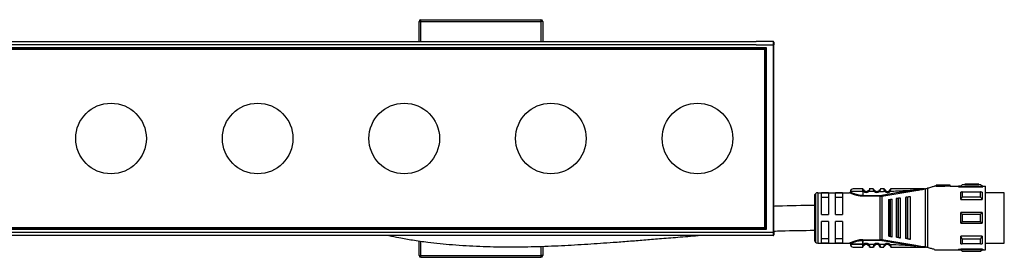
# Model space of a CAD drawing. Header units: millimetres. Extents: x -531 to 2050, y 404 to 998.
# Tile 15 of 23: x 240 to 519, y 930 to 998. Entities that reach past the tile are written whole.
import ezdxf

# ---------------------------------------------------------------- set-up
doc = ezdxf.new("R2010")
doc.units = ezdxf.units.MM

# ---------------------------------------------------------------- blocks, each defined once
blk = doc.blocks.new('Drawing View1')
at = {"color": 7, "linetype": 'Continuous', "lineweight": 25}
for p, q in [((8.55, 60.65), (9.05, 60.65)), ((8.55, 55), (8.55, 60.65)), ((9.05, 60.65), (9.05, 61.15)), ((9.05, 61.15), (43.05, 61.15)), ((9.05, 60.65), (43.05, 60.65)), ((9.05, 55), (9.05, 60.65)), ((43.05, 61.15), (43.05, 60.65)), ((43.55, 60.65), (43.05, 60.65)), ((43.05, 60.65), (43.05, 55)), ((43.55, 60.65), (43.55, 55)), ((-386, 55), (104, 55)), ((104, 54), (-386, 54)), ((104, 53.2), (-141, 53.2)), ((-141, 53), (104, 53)), ((108.8, 55), (104, 55)), ((104, 54), (108.8, 54)), ((106.95, 53.2), (104, 53.2)), ((106.75, 53), (104, 53)), ((106.5, 52.75), (106.75, 53)), ((106.75, 53), (106.95, 53.2)), ((106.75, 2), (106.75, 53)), ((106.95, 1.8), (106.95, 53.2)), ((108.8, 55), (108.8, 54)), ((108.8, 54), (108.8, 1)), ((108.8, 54), (109, 54)), ((109, 54.8), (109, 54)), ((109, 1), (109, 54)), ((106.5, 52.75), (-388.5, 52.75)), ((106.5, 2.25), (106.5, 52.75)), ((154.77, 14), (154.5, 14)), ((154.5, 14), (154.5, 13.93)), ((155, 14), (154.77, 14)), ((159, 14.3), (155, 14.3)), ((155, 14.3), (155, 14.27)), ((157.5, 14.27), (155, 14.27)), ((155, 13.97), (155, 14.27)), ((155, 13.97), (157.5, 13.97)), ((159, 14.3), (157.5, 14.19)), ((157.5, 14.27), (157.5, 14.19)), ((157.5, 13.88), (157.5, 14.19)), ((159, 14), (157.5, 13.88)), ((159, 14), (159, 14.3)), ((159, 14), (161.29, 14)), ((162, 14), (161.29, 14)), ((161.29, 14), (161.29, 13.85)), ((162.4, 14.4), (162, 14)), ((162, 13.87), (162, 14)), ((163.1, 14.4), (162.4, 14.4)), ((167.6, 14.34), (162.4, 14.34)), ((167.1, 14.6), (163.1, 14.6)), ((163.1, 14.6), (163.1, 14.59)), ((165.5, 14.59), (163.1, 14.59)), ((163.1, 14.39), (163.1, 14.59)), ((163.1, 14.39), (165.5, 14.39)), ((165.5, 14.59), (165.5, 14.55)), ((165.5, 14.35), (165.5, 14.55)), ((167.1, 14.4), (167.1, 14.6)), ((167.6, 14.4), (167.1, 14.4)), ((168, 14), (167.6, 14.4)), ((167.6, 14.34), (167.6, 14.4)), ((168.2, 14), (168, 14)), ((168, 14), (168, 13.87)), ((168.2, 14), (168.2, 13.85)), ((168.2, 14), (169, 14)), ((169, -4), (169, 14)), ((120.79, 11.86), (120.79, -1.86)), ((121.5, 12.15), (121.5, -2.15)), ((121.5, 12.15), (130.5, 12.15)), ((124.5, 12.08), (122.5, 12.08)), ((122.5, 6), (122.5, 12.08)), ((124.5, 12.08), (124.5, 6)), ((126.5, 6), (126.5, 12.08)), ((128.5, 12.08), (126.5, 12.08)), ((128.5, 12.08), (128.5, 6)), ((134.2, 13.22), (134.19, 13.25)), ((134.2, 12.45), (134.2, 11.35)), ((134.52, 12.45), (134.2, 12.45)), ((134.34, 13.21), (134.29, 13.23)), ((135.89, 12.46), (135.69, 12.68)), ((137.49, 12.47), (135.89, 12.46)), ((137.19, 13.25), (136.21, 13.25)), ((137.68, 12.68), (137.69, 12.7)), ((138.93, 12.5), (138.72, 12.71)), ((139.17, 11.35), (139.17, 11.18)), ((139.17, -1.18), (139.17, 11.18)), ((139.57, 11.38), (139.59, 11.21)), ((139.59, 11.21), (149.26, 12.77)), ((139.59, 11.21), (139.59, -1.21)), ((140.48, 13.04), (140.49, 13.01)), ((140.65, 12.74), (140.63, 12.73)), ((141.92, 13.02), (141.93, 13.01)), ((151.49, 13.25), (151.64, 13.25)), ((151.95, -3.25), (151.95, 13.25)), ((152, 13.26), (152.52, 13.4)), ((152.52, 13.4), (152.52, -3.4)), ((161.29, 13.85), (168.2, 13.85)), ((162, 13.87), (168, 13.87)), ((162.4, 12.35), (167.6, 12.35)), ((168, 12.34), (168, 10.21)), ((174.3, 12.13), (169, 12.13)), ((174.3, -2.12), (174.3, 12.13)), ((120.5, 11.15), (120.5, -1.15)), ((122.5, 10.92), (124.5, 10.92)), ((126.5, 10.92), (128.5, 10.92)), ((141.5, 10.18), (141.5, -0.18)), ((141.84, 10.23), (142.04, 10.25)), ((141.84, 10.23), (141.84, -0.23)), ((142.5, -0.31), (142.5, 10.31)), ((143.7, 10.47), (143.7, -0.47)), ((144.13, 10.53), (144.33, 10.55)), ((144.13, 10.53), (144.13, -0.53)), ((144.9, -0.63), (144.9, 10.63)), ((146.3, 10.81), (146.3, -0.81)), ((146.81, 10.88), (146.81, -0.88)), ((147.1, 10.92), (147.01, 10.91)), ((147.01, -0.91), (147.01, 10.91)), ((147.7, -1), (147.7, 11)), ((162, 10.21), (168, 10.21)), ((167.6, 10.88), (162.4, 10.88)), ((122.5, 6), (124.5, 6)), ((126.5, 6), (128.5, 6)), ((162, 3.5), (162, 6.5)), ((168, 6.5), (162, 6.5)), ((162.4, 6.06), (167.6, 6.06)), ((124.5, 4), (122.5, 4)), ((122.5, -2.08), (122.5, 4)), ((124.5, 4), (124.5, -2.08)), ((128.5, 4), (126.5, 4)), ((126.5, -2.08), (126.5, 4)), ((128.5, 4), (128.5, -2.08)), ((162, 3.5), (168, 3.5)), ((167.6, 3.94), (162.4, 3.94)), ((-390.8, 1), (108.8, 1)), ((108.8, 0), (-390.8, 0)), ((-388.5, 2.25), (106.5, 2.25)), ((104, 2), (-141, 2)), ((-141, 1.8), (104, 1.8)), ((104, 2), (106.75, 2)), ((104, 1.8), (106.95, 1.8)), ((106.5, 2.25), (106.75, 2)), ((106.75, 2), (106.95, 1.8)), ((109, 1), (108.8, 1)), ((108.8, 1), (108.8, 0)), ((109, 1), (109, 0.2)), ((8.55, -5.65), (8.55, -1.5)), ((9.05, -5.65), (9.05, -1.57)), ((121.5, -2.15), (130.5, -2.15)), ((124.5, -0.92), (122.5, -0.92)), ((122.5, -2.08), (124.5, -2.08)), ((128.5, -0.92), (126.5, -0.92)), ((126.5, -2.08), (128.5, -2.08)), ((134.2, -1.18), (139.17, -1.18)), ((134.2, -1.35), (134.2, -2.45)), ((139.17, -1.35), (134.2, -1.35)), ((134.2, -2.45), (134.2, -1.35)), ((134.2, -2.45), (134.52, -2.45)), ((134.52, -2.45), (134.71, -2.68)), ((135.89, -2.46), (137.49, -2.47)), ((137.49, -2.47), (137.69, -2.7)), ((138.74, -2.7), (138.72, -2.71)), ((139.17, -1.35), (139.17, -1.18)), ((139.57, -1.38), (139.59, -1.21)), ((149.26, -2.77), (139.59, -1.21)), ((140.43, -2.54), (140.65, -2.74)), ((141.8, -2.76), (141.78, -2.78)), ((142.04, -0.25), (141.84, -0.23)), ((144.33, -0.55), (144.13, -0.53)), ((147.01, -0.91), (146.81, -0.88)), ((147.01, -0.91), (147.1, -0.92)), ((168, -0.21), (162, -0.21)), ((162.4, -0.88), (167.6, -0.88)), ((167.6, -2.35), (162.4, -2.35)), ((168, -0.21), (168, -2.34)), ((169, -2.12), (174.3, -2.12)), ((43.05, -3.04), (43.05, -5.65)), ((43.55, -3.02), (43.55, -5.65)), ((134.19, -3.25), (134.2, -3.22)), ((134.2, -3.23), (134.19, -3.25)), ((134.2, -3.22), (134.2, -3.23)), ((136.2, -3.25), (137.19, -3.25)), ((151.72, -3.25), (151.49, -3.25)), ((151.72, -3.25), (151.95, -3.25)), ((154.5, -3.93), (154.5, -4)), ((154.5, -4), (154.77, -4)), ((154.77, -4), (161.29, -4)), ((161.29, -3.85), (168.2, -3.85)), ((161.29, -3.85), (161.29, -4)), ((161.29, -4), (162, -4)), ((168, -3.87), (162, -3.87)), ((162, -4), (162.4, -4.4)), ((162.4, -4.34), (167.6, -4.34)), ((162.4, -4.34), (162.4, -4.4)), ((162.4, -4.4), (167.6, -4.4)), ((167.6, -4.4), (168, -4)), ((168, -3.87), (168, -4)), ((168, -4), (168.2, -4)), ((168.2, -3.85), (168.2, -4)), ((168.2, -4), (169, -4)), ((8.55, -5.65), (9.05, -5.65)), ((9.05, -5.65), (43.05, -5.65)), ((9.05, -6.15), (9.05, -5.65)), ((9.05, -6.15), (43.05, -6.15)), ((43.55, -5.65), (43.05, -5.65)), ((43.05, -5.65), (43.05, -6.15))]:
    blk.add_line(p, q, dxfattribs=at)
at = {"color": 7, "linetype": 'Continuous', "lineweight": 25, "flags": 128}
for points in [[(134.2, 12.45), (133.12, 12.45), (132.14, 12.45), (131.37, 12.45), (130.87, 12.45), (130.7, 12.45), (130.7, 12.45)], [(134.2, 11.35), (136.98, 11.35), (139.17, 11.35)], [(139.17, 11.18), (136.38, 11.18), (134.2, 11.18)], [(162, 10.21), (162, 10.52), (162, 10.81), (162, 11.09), (162, 11.36), (162, 11.62), (162, 11.87), (162, 12.11), (162, 12.34)], [(162.4, 12.35), (162.4, 12.19), (162.4, 12.02), (162.4, 11.84), (162.4, 11.66), (162.4, 11.47), (162.4, 11.28), (162.4, 11.08), (162.4, 10.88)], [(167.6, 10.88), (167.6, 11.08), (167.6, 11.28), (167.6, 11.47), (167.6, 11.66), (167.6, 11.84), (167.6, 12.02), (167.6, 12.19), (167.6, 12.35)], [(142.04, -0.25), (142.04, 0.92), (142.04, 2.21), (142.04, 3.58), (142.04, 5), (142.04, 6.42), (142.04, 7.79), (142.04, 9.08), (142.04, 10.25)], [(144.33, -0.55), (144.33, 0.68), (144.33, 2.04), (144.33, 3.5), (144.33, 5), (144.33, 6.5), (144.33, 7.96), (144.33, 9.32), (144.33, 10.55)], [(146.81, 10.88), (146.93, 10.9), (147.01, 10.91)], [(162.4, 6.06), (162.4, 5.79), (162.4, 5.53), (162.4, 5.26), (162.4, 5), (162.4, 4.74), (162.4, 4.47), (162.4, 4.21), (162.4, 3.94)], [(167.6, 3.94), (167.6, 4.21), (167.6, 4.47), (167.6, 4.74), (167.6, 5), (167.6, 5.26), (167.6, 5.53), (167.6, 5.79), (167.6, 6.06)], [(168, 6.5), (168, 6.13), (168, 5.75), (168, 5.38), (168, 5), (168, 4.62), (168, 4.25), (168, 3.87), (168, 3.5)], [(134.2, -2.45), (133.12, -2.45), (132.14, -2.45), (131.37, -2.45), (130.87, -2.45), (130.7, -2.45)], [(130.7, -2.45), (130.87, -2.45), (131.37, -2.45), (132.14, -2.45), (133.12, -2.45), (134.2, -2.45)], [(162, -2.34), (162, -2.11), (162, -1.87), (162, -1.62), (162, -1.36), (162, -1.09), (162, -0.81), (162, -0.52), (162, -0.21)], [(162.4, -0.88), (162.4, -1.08), (162.4, -1.28), (162.4, -1.47), (162.4, -1.66), (162.4, -1.84), (162.4, -2.02), (162.4, -2.19), (162.4, -2.35)], [(167.6, -2.35), (167.6, -2.19), (167.6, -2.02), (167.6, -1.84), (167.6, -1.66), (167.6, -1.47), (167.6, -1.28), (167.6, -1.08), (167.6, -0.88)], [(162, -4), (162, -3.99), (162, -3.97), (162, -3.93), (162, -3.87)], [(167.6, -4.4), (167.6, -4.4), (167.6, -4.39), (167.6, -4.37), (167.6, -4.34)]]:
    blk.add_lwpolyline(points, dxfattribs=at)
at = {"color": 7, "linetype": 'Continuous', "lineweight": 25}
for centre in [(-78.71, 27.5), (-37.18, 27.5), (4.34, 27.5), (45.87, 27.5), (87.4, 27.5)]:
    blk.add_circle(centre, 10, dxfattribs=at)
for centre, radius, start, end in [((9.05, 60.65), 0.5, 90, 180), ((43.05, 60.65), 0.5, 0, 90), ((108.8, 54.8), 0.2, 0, 90), ((305.5, 14.39), 143.1, 179.9966, 180.0205), ((121.5, 11.15), 1, 135, 180), ((121.5, 11.15), 1, 90, 135), ((131.5, 12.45), 0.8, 89.9996, 179.9996), ((135.2, 13.25), 1.05, 229.6056, 310.9276), ((135.2, 13.25), 0.75, 229.5943, 310.9271), ((138.2, 13.25), 1.05, 227.6547, 314.3613), ((138.2, 13.25), 0.75, 227.6552, 314.363), ((139.17, 13.78), 2.43, 270.0069, 279.4584), ((141.2, 13.25), 1.05, 222.8628, 320.6918), ((141.2, 13.25), 0.75, 222.8664, 320.7053), ((108.8, 0.2), 0.2, 270, 0), ((121.5, -1.15), 1, 180, 225), ((121.5, -1.15), 1, 225, 270), ((131.5, -2.45), 0.8, 180.0004, 270.0004), ((135.2, -3.25), 1.05, 49.0728, 130.4057), ((135.2, -3.25), 0.75, 49.073, 130.406), ((138.2, -3.25), 1.05, 45.6394, 132.3452), ((138.2, -3.25), 0.75, 45.6377, 132.3451), ((139.17, -3.78), 2.43, 80.5507, 89.9914), ((141.2, -3.25), 1.05, 39.3085, 137.1337), ((141.2, -3.25), 0.75, 39.2951, 137.1337), ((9.05, -5.65), 0.5, 180, 270), ((43.05, -5.65), 0.5, 270, 0)]:
    blk.add_arc(centre, radius, start, end, dxfattribs=at)
for points, knots in [([(162, 13.87), (162.07, 13.96), (162.2, 14.12), (162.34, 14.27), (162.4, 14.34)], [0, 0, 0, 0, 0.553792, 1, 1, 1, 1]), ([(165.5, 14.55), (165.8, 14.56), (166.33, 14.59), (166.86, 14.6), (167.1, 14.6)], [0, 0, 0, 0, 0.559988, 1, 1, 1, 1]), ([(165.5, 14.35), (165.8, 14.36), (166.33, 14.39), (166.86, 14.4), (167.1, 14.4)], [0, 0, 0, 0, 0.5599877, 1, 1, 1, 1]), ([(167.6, 14.34), (167.68, 14.25), (167.81, 14.1), (167.94, 13.94), (168, 13.87)], [0, 0, 0, 0, 0.5661892, 1, 1, 1, 1]), ([(130.7, 12.35), (130.7, 12.33), (130.69, 12.29), (130.67, 12.24), (130.64, 12.21), (130.61, 12.18), (130.56, 12.15), (130.52, 12.15), (130.49, 12.15)], [0, 0, 0, 0, 0.239884, 0.369299, 0.501423, 0.633336, 0.76215, 1, 1, 1, 1]), ([(133.22, 11.26), (133.13, 11.27), (132.78, 11.32), (132.22, 11.46), (131.61, 11.66), (131.11, 11.87), (130.75, 12.03), (130.53, 12.13), (130.51, 12.14), (130.5, 12.15)], [0, 0, 0, 0, 0.061712, 0.224517, 0.390466, 0.551912, 0.714132, 0.865423, 1, 1, 1, 1]), ([(134.2, 11.35), (133.98, 11.36), (133.51, 11.38), (132.77, 11.51), (132.17, 11.7), (131.49, 11.95), (131.02, 12.18), (130.74, 12.33), (130.71, 12.34), (130.7, 12.35)], [0, 0, 0, 0, 0.119652, 0.249058, 0.420348, 0.499129, 0.748943, 0.878056, 1, 1, 1, 1]), ([(134.19, 13.25), (133.84, 13.25), (133.13, 13.25), (132.24, 13.25), (131.62, 13.25), (131.54, 13.25), (131.5, 13.25)], [0, 0, 0, 0, 0.249999, 0.499999, 0.749999, 1, 1, 1, 1]), ([(134.2, 11.18), (134, 11.18), (133.67, 11.18), (133.35, 11.24), (133.22, 11.26)], [0, 0, 0, 0, 0.586821, 1, 1, 1, 1]), ([(134.19, 13.25), (134.22, 13.25), (134.28, 13.24), (134.32, 13.22), (134.34, 13.21)], [0, 0, 0, 0, 0.606991, 1, 1, 1, 1]), ([(134.2, 13.22), (134.2, 13.19), (134.22, 13.12), (134.27, 12.93), (134.36, 12.69), (134.46, 12.53), (134.52, 12.45)], [0, 0, 0, 0, 0.239962, 0.482804, 0.735265, 1, 1, 1, 1]), ([(134.52, 12.45), (134.54, 12.48), (134.59, 12.54), (134.66, 12.62), (134.7, 12.67), (134.71, 12.68), (134.71, 12.68)], [0, 0, 0, 0, 0.25, 0.5, 0.75, 1, 1, 1, 1]), ([(134.71, 12.68), (134.69, 12.7), (134.66, 12.73), (134.61, 12.78), (134.57, 12.84), (134.54, 12.89), (134.53, 12.91), (134.53, 12.91)], [0, 0, 0, 0, 0.21472, 0.437653, 0.684916, 0.935195, 1, 1, 1, 1]), ([(135.87, 12.91), (135.87, 12.91), (135.86, 12.89), (135.83, 12.85), (135.8, 12.79), (135.75, 12.74), (135.71, 12.7), (135.69, 12.68)], [0, 0, 0, 0, 0.052646, 0.297014, 0.530096, 0.761235, 1, 1, 1, 1]), ([(136.21, 13.25), (136.2, 13.24), (136.2, 13.23), (136.18, 13.17), (136.16, 13.08), (136.11, 12.93), (136.04, 12.71), (135.94, 12.54), (135.89, 12.46)], [0, 0, 0, 0, 0.145861, 0.284683, 0.416939, 0.543177, 0.7791, 1, 1, 1, 1]), ([(136.21, 13.25), (136.17, 13.25), (136.12, 13.24), (136.07, 13.22), (136.06, 13.21)], [0, 0, 0, 0, 0.608621, 1, 1, 1, 1]), ([(137.24, 13.03), (137.23, 13.09), (137.2, 13.18), (137.19, 13.24), (137.19, 13.25), (137.19, 13.25)], [0, 0, 0, 0, 0.451321, 0.721662, 1, 1, 1, 1]), ([(137.19, 13.25), (137.19, 13.25), (137.19, 13.24), (137.21, 13.18), (137.22, 13.11), (137.24, 13.05), (137.25, 13.03)], [0, 0, 0, 0, 0.2994, 0.587029, 0.863883, 1, 1, 1, 1]), ([(137.68, 12.68), (137.63, 12.71), (137.56, 12.75), (137.45, 12.83), (137.37, 12.91), (137.3, 12.98), (137.26, 13.02), (137.24, 13.04)], [0, 0, 0, 0, 0.300878, 0.470039, 0.652797, 0.847683, 1, 1, 1, 1]), ([(137.49, 12.47), (137.44, 12.57), (137.35, 12.71), (137.29, 12.89), (137.25, 12.99), (137.24, 13.03), (137.24, 13.03)], [0, 0, 0, 0, 0.4684199, 0.7043361, 0.9435319, 1, 1, 1, 1]), ([(137.68, 12.68), (137.63, 12.71), (137.56, 12.75), (137.45, 12.83), (137.37, 12.91), (137.3, 12.98), (137.26, 13.02), (137.25, 13.03)], [0, 0, 0, 0, 0.304954, 0.476426, 0.661712, 0.859327, 1, 1, 1, 1]), ([(137.49, 12.47), (137.52, 12.5), (137.57, 12.56), (137.64, 12.63), (137.67, 12.67), (137.68, 12.68), (137.68, 12.68)], [0, 0, 0, 0, 0.330327, 0.660655, 0.990982, 1, 1, 1, 1]), ([(139.15, 13.05), (139.14, 13.03), (139.1, 12.99), (139.03, 12.92), (138.95, 12.85), (138.85, 12.77), (138.78, 12.72), (138.73, 12.7)], [0, 0, 0, 0, 0.151422, 0.346555, 0.529528, 0.69879, 1, 1, 1, 1]), ([(139.16, 13.04), (139.15, 13.04), (139.15, 13), (139.12, 12.9), (139.06, 12.73), (138.98, 12.59), (138.93, 12.5)], [0, 0, 0, 0, 0.051028, 0.29324, 0.5333, 1, 1, 1, 1]), ([(138.93, 12.5), (139.21, 12.51), (139.71, 12.52), (140.21, 12.53), (140.43, 12.54)], [0, 0, 0, 0, 0.560006, 1, 1, 1, 1]), ([(139.2, 13.25), (139.2, 13.25), (139.2, 13.24), (139.19, 13.18), (139.17, 13.09), (139.16, 13.04)], [0, 0, 0, 0, 0.285763, 0.563157, 1, 1, 1, 1]), ([(139.17, 11.18), (139.21, 11.18), (139.28, 11.18), (139.35, 11.18), (139.38, 11.19)], [0, 0, 0, 0, 0.559726, 1, 1, 1, 1]), ([(140.19, 13.25), (140.01, 13.25), (139.68, 13.25), (139.35, 13.25), (139.2, 13.25)], [0, 0, 0, 0, 0.559996, 1, 1, 1, 1]), ([(139.59, 11.21), (139.55, 11.21), (139.48, 11.2), (139.41, 11.19), (139.38, 11.19)], [0, 0, 0, 0, 0.559933, 1, 1, 1, 1]), ([(149.23, 12.95), (147.43, 12.66), (144.2, 12.15), (140.98, 11.62), (139.57, 11.38)], [0, 0, 0, 0, 0.560137, 1, 1, 1, 1]), ([(140.43, 12.54), (140.39, 12.62), (140.32, 12.75), (140.27, 12.92), (140.23, 13.07), (140.2, 13.18), (140.19, 13.24), (140.19, 13.25), (140.19, 13.25)], [0, 0, 0, 0, 0.247334, 0.375347, 0.504126, 0.744161, 0.871848, 1, 1, 1, 1]), ([(140.34, 13.17), (140.32, 13.17), (140.29, 13.19), (140.24, 13.19), (140.21, 13.19), (140.2, 13.19)], [0, 0, 0, 0, 0.424052, 0.839119, 1, 1, 1, 1]), ([(140.43, 13.13), (140.42, 13.15), (140.39, 13.18), (140.34, 13.17), (140.3, 13.13), (140.28, 13.07), (140.27, 13.04)], [0, 0, 0, 0, 0.22392, 0.467886, 0.727976, 1, 1, 1, 1]), ([(140.43, 13.13), (140.43, 13.13), (140.46, 13.1), (140.47, 13.07), (140.48, 13.04)], [0, 0, 0, 0, 0.156082, 1, 1, 1, 1]), ([(140.63, 12.73), (140.63, 12.72), (140.63, 12.72), (140.59, 12.68), (140.52, 12.62), (140.46, 12.56), (140.43, 12.54)], [0, 0, 0, 0, 0.015986, 0.343991, 0.671995, 1, 1, 1, 1]), ([(140.46, 12.86), (140.46, 12.89), (140.45, 12.95), (140.46, 13.01), (140.47, 13.01), (140.48, 13.02)], [0, 0, 0, 0, 0.372925, 0.726855, 1, 1, 1, 1]), ([(140.64, 12.72), (140.62, 12.74), (140.58, 12.79), (140.53, 12.86), (140.49, 12.94), (140.47, 12.98), (140.46, 13)], [0, 0, 0, 0, 0.237645, 0.481936, 0.735595, 1, 1, 1, 1]), ([(141.92, 13.04), (141.92, 13.03), (141.91, 13.02), (141.89, 12.95), (141.84, 12.86), (141.8, 12.8), (141.78, 12.78)], [0, 0, 0, 0, 0.306116, 0.590246, 0.796606, 1, 1, 1, 1]), ([(142.01, 12.58), (141.98, 12.61), (141.92, 12.66), (141.84, 12.72), (141.79, 12.77), (141.78, 12.77), (141.78, 12.78)], [0, 0, 0, 0, 0.25, 0.5, 0.75, 1, 1, 1, 1]), ([(141.94, 13.02), (141.93, 13), (141.92, 12.96), (141.88, 12.89), (141.84, 12.82), (141.81, 12.78), (141.79, 12.76)], [0, 0, 0, 0, 0.2640865, 0.5176483, 0.762071, 1, 1, 1, 1]), ([(141.92, 13.04), (141.93, 13.07), (141.94, 13.1), (141.97, 13.13), (141.97, 13.14)], [0, 0, 0, 0, 0.835339, 1, 1, 1, 1]), ([(141.93, 13.02), (141.93, 13.02), (141.94, 13.02), (141.95, 12.97), (141.95, 12.91), (141.95, 12.88)], [0, 0, 0, 0, 0.220453, 0.599391, 1, 1, 1, 1]), ([(142.14, 13.05), (142.12, 13.08), (142.1, 13.14), (142.06, 13.18), (142.01, 13.18), (141.98, 13.15), (141.97, 13.14)], [0, 0, 0, 0, 0.273158, 0.534082, 0.777822, 1, 1, 1, 1]), ([(142.01, 12.58), (142.05, 12.67), (142.1, 12.8), (142.14, 12.95), (142.17, 13.07), (142.19, 13.17), (142.2, 13.24), (142.2, 13.25), (142.2, 13.25)], [0, 0, 0, 0, 0.254808, 0.382547, 0.508766, 0.691911, 0.830633, 1, 1, 1, 1]), ([(142.01, 12.58), (143.36, 12.64), (145.77, 12.73), (148.17, 12.88), (149.23, 12.95)], [0, 0, 0, 0, 0.560034, 1, 1, 1, 1]), ([(142.19, 13.2), (142.19, 13.2), (142.16, 13.2), (142.11, 13.19), (142.07, 13.18), (142.05, 13.17)], [0, 0, 0, 0, 0.143976, 0.567382, 1, 1, 1, 1]), ([(151.49, 13.25), (149.76, 13.25), (146.66, 13.25), (143.57, 13.25), (142.2, 13.25)], [0, 0, 0, 0, 0.559906, 1, 1, 1, 1]), ([(151.66, 13.23), (151.26, 13.19), (150.45, 13.1), (149.64, 13), (149.23, 12.95)], [0, 0, 0, 0, 0.49694, 1, 1, 1, 1]), ([(149.23, 12.95), (149.23, 12.95), (149.23, 12.94), (149.24, 12.91), (149.24, 12.87), (149.25, 12.83), (149.25, 12.8), (149.26, 12.78), (149.26, 12.77)], [0, 0, 0, 0, 0.0497551, 0.1334564, 0.4084675, 0.5323895, 0.7710046, 1, 1, 1, 1]), ([(149.26, 12.77), (149.75, 12.85), (150.48, 12.97), (151.24, 13.11), (151.56, 13.18), (151.66, 13.2), (151.71, 13.23), (151.72, 13.24), (151.72, 13.24), (151.72, 13.25), (151.72, 13.25), (151.72, 13.25)], [0, 0, 0, 0, 0.580636, 0.865806, 0.906199, 0.969441, 0.981675, 0.986662, 0.991168, 0.995499, 1, 1, 1, 1]), ([(151.7, 13.24), (151.7, 13.24), (151.7, 13.24), (151.69, 13.24), (151.67, 13.25), (151.65, 13.25), (151.64, 13.25)], [0, 0, 0, 0, 0.068493, 0.149045, 0.357724, 1, 1, 1, 1]), ([(151.72, 13.25), (151.71, 13.25), (151.7, 13.25), (151.67, 13.25), (151.65, 13.25), (151.64, 13.25), (151.64, 13.25), (151.64, 13.25), (151.64, 13.25), (151.64, 13.25), (151.64, 13.25)], [0, 0, 0, 0, 0.219058, 0.584738, 0.867155, 0.887733, 0.906757, 0.926, 0.947181, 1, 1, 1, 1]), ([(151.66, 13.23), (151.67, 13.23), (151.68, 13.23), (151.69, 13.24), (151.7, 13.24), (151.7, 13.24), (151.7, 13.24), (151.7, 13.24), (151.7, 13.24), (151.7, 13.24)], [0, 0, 0, 0, 0.571754, 0.690168, 0.803366, 0.861897, 0.911571, 0.955977, 1, 1, 1, 1]), ([(151.72, 13.25), (151.76, 13.25), (151.83, 13.25), (151.9, 13.25), (151.93, 13.25)], [0, 0, 0, 0, 0.559552, 1, 1, 1, 1]), ([(151.95, 13.25), (151.95, 13.25), (151.94, 13.25), (151.93, 13.25), (151.93, 13.25)], [0, 0, 0, 0, 0.5557215, 1, 1, 1, 1]), ([(151.95, 13.25), (151.96, 13.25), (151.98, 13.25), (151.99, 13.26), (152, 13.26)], [0, 0, 0, 0, 0.500602, 1, 1, 1, 1]), ([(154.5, 13.93), (154.24, 13.86), (153.71, 13.71), (152.92, 13.5), (152.52, 13.4)], [0, 0, 0, 0, 0.496428, 1, 1, 1, 1]), ([(162.4, 12.35), (162.32, 12.35), (162.19, 12.34), (162.06, 12.34), (162, 12.34)], [0, 0, 0, 0, 0.566189, 1, 1, 1, 1]), ([(168, 12.34), (167.93, 12.34), (167.8, 12.34), (167.66, 12.35), (167.6, 12.35)], [0, 0, 0, 0, 0.553792, 1, 1, 1, 1]), ([(120.5, 8.5), (117.07, 8.48), (113.24, 8.47), (109.41, 8.29), (109, 8.27)], [0, 0, 0, 0, 0.892887, 1, 1, 1, 1]), ([(141.5, 10.18), (141.5, 10.18), (141.51, 10.18), (141.6, 10.19), (141.7, 10.21), (141.78, 10.22), (141.82, 10.22), (141.84, 10.23)], [0, 0, 0, 0, 0.323921, 0.5874, 0.803788, 0.901229, 1, 1, 1, 1]), ([(142.1, 10.26), (142.09, 10.26), (142.07, 10.26), (142.05, 10.25), (142.04, 10.25)], [0, 0, 0, 0, 0.559946, 1, 1, 1, 1]), ([(142.1, 10.26), (142.14, 10.27), (142.25, 10.28), (142.38, 10.3), (142.48, 10.31), (142.49, 10.31), (142.5, 10.31)], [0, 0, 0, 0, 0.1849, 0.408712, 0.685985, 1, 1, 1, 1]), ([(144.13, 10.53), (144.1, 10.52), (144.05, 10.52), (143.95, 10.5), (143.83, 10.49), (143.72, 10.47), (143.71, 10.47), (143.7, 10.47)], [0, 0, 0, 0, 0.0973422, 0.1964691, 0.4058392, 0.6696995, 1, 1, 1, 1]), ([(144.4, 10.56), (144.39, 10.56), (144.36, 10.56), (144.34, 10.56), (144.33, 10.55)], [0, 0, 0, 0, 0.559949, 1, 1, 1, 1]), ([(144.9, 10.63), (144.89, 10.63), (144.87, 10.63), (144.76, 10.61), (144.62, 10.59), (144.49, 10.58), (144.43, 10.57), (144.4, 10.56)], [0, 0, 0, 0, 0.30579, 0.570569, 0.801387, 0.904132, 1, 1, 1, 1]), ([(146.81, 10.88), (146.78, 10.88), (146.72, 10.87), (146.6, 10.85), (146.45, 10.84), (146.32, 10.82), (146.31, 10.82), (146.3, 10.81)], [0, 0, 0, 0, 0.095969, 0.193666, 0.400239, 0.664134, 1, 1, 1, 1]), ([(147.7, 11), (147.69, 11), (147.67, 11), (147.51, 10.98), (147.34, 10.95), (147.2, 10.93), (147.13, 10.93), (147.1, 10.92)], [0, 0, 0, 0, 0.325938, 0.603471, 0.815327, 0.910521, 1, 1, 1, 1]), ([(162, 10.21), (162.07, 10.34), (162.2, 10.56), (162.34, 10.78), (162.4, 10.88)], [0, 0, 0, 0, 0.553742, 1, 1, 1, 1]), ([(167.6, 10.88), (167.68, 10.75), (167.81, 10.53), (167.94, 10.31), (168, 10.21)], [0, 0, 0, 0, 0.566235, 1, 1, 1, 1]), ([(162.4, 6.06), (162.32, 6.14), (162.19, 6.29), (162.06, 6.44), (162, 6.5)], [0, 0, 0, 0, 0.566189, 1, 1, 1, 1]), ([(168, 6.5), (167.93, 6.42), (167.8, 6.27), (167.66, 6.12), (167.6, 6.06)], [0, 0, 0, 0, 0.553792, 1, 1, 1, 1]), ([(162, 3.5), (162.07, 3.58), (162.2, 3.73), (162.34, 3.88), (162.4, 3.94)], [0, 0, 0, 0, 0.553792, 1, 1, 1, 1]), ([(167.6, 3.94), (167.68, 3.86), (167.81, 3.71), (167.94, 3.56), (168, 3.5)], [0, 0, 0, 0, 0.566189, 1, 1, 1, 1]), ([(0, 0), (0.95, -0.2), (3.17, -0.65), (6.84, -1.28), (11.87, -1.99), (18.23, -2.64), (25.76, -3.08), (33.54, -3.23), (41.25, -3.14), (48.83, -2.85), (56.24, -2.42), (62.58, -1.98), (67.88, -1.57), (72.23, -1.23), (76.87, -0.85), (81.99, -0.43), (85.64, -0.15), (87.56, 0)], [0, 0, 0, 0, 0.033176, 0.077485, 0.127237, 0.207165, 0.2956, 0.384874, 0.472667, 0.558967, 0.643491, 0.725994, 0.775771, 0.824725, 0.874935, 0.934409, 1, 1, 1, 1]), ([(109, 1.26), (109.69, 1.29), (113.52, 1.46), (117.35, 1.48), (120.5, 1.5)], [0, 0, 0, 0, 0.179345, 1, 1, 1, 1]), ([(130.49, -2.15), (130.52, -2.15), (130.56, -2.15), (130.61, -2.18), (130.64, -2.21), (130.67, -2.24), (130.69, -2.29), (130.7, -2.33), (130.7, -2.35)], [0, 0, 0, 0, 0.237753, 0.366554, 0.498476, 0.630623, 0.760069, 1, 1, 1, 1]), ([(134.2, -1.18), (133.79, -1.2), (133.09, -1.24), (132.04, -1.51), (131.19, -1.82), (130.6, -2.1), (130.53, -2.13), (130.5, -2.15)], [0, 0, 0, 0, 0.208658, 0.361333, 0.608024, 0.810846, 1, 1, 1, 1]), ([(134.2, -1.35), (133.98, -1.36), (133.51, -1.38), (132.77, -1.51), (132.17, -1.7), (131.5, -1.95), (131.01, -2.19), (130.76, -2.32), (130.68, -2.36), (130.7, -2.35), (130.7, -2.35)], [0, 0, 0, 0, 0.119643, 0.249053, 0.420317, 0.499119, 0.748929, 0.878027, 0.999989, 1, 1, 1, 1]), ([(130.7, -2.35), (130.71, -2.34), (130.74, -2.33), (131.02, -2.18), (131.49, -1.95), (132, -1.76), (132.37, -1.64), (132.85, -1.5), (133.51, -1.38), (133.98, -1.36), (134.2, -1.35)], [0, 0, 0, 0, 0.121912, 0.250981, 0.500724, 0.57948, 0.626108, 0.751018, 0.880393, 1, 1, 1, 1]), ([(134.2, -3.22), (134.2, -3.19), (134.2, -3.13), (134.2, -2.94), (134.2, -2.71), (134.2, -2.54), (134.2, -2.45)], [0, 0, 0, 0, 0.25, 0.5, 0.75, 1, 1, 1, 1]), ([(134.25, -3.02), (134.26, -2.99), (134.28, -2.9), (134.36, -2.69), (134.46, -2.53), (134.52, -2.45)], [0, 0, 0, 0, 0.194015, 0.577884, 1, 1, 1, 1]), ([(134.25, -3.02), (134.27, -3.01), (134.3, -2.96), (134.38, -2.89), (134.46, -2.82), (134.57, -2.73), (134.65, -2.69), (134.7, -2.66)], [0, 0, 0, 0, 0.139128, 0.337412, 0.523046, 0.694646, 1, 1, 1, 1]), ([(135.69, -2.68), (135.71, -2.7), (135.74, -2.73), (135.79, -2.79), (135.83, -2.85), (135.86, -2.89), (135.87, -2.91), (135.87, -2.91)], [0, 0, 0, 0, 0.214698, 0.437537, 0.685118, 0.935394, 1, 1, 1, 1]), ([(135.89, -2.46), (135.94, -2.54), (136.04, -2.72), (136.12, -2.94), (136.16, -3.08), (136.19, -3.17), (136.2, -3.24), (136.2, -3.24), (136.2, -3.25)], [0, 0, 0, 0, 0.226087, 0.46364, 0.589382, 0.720309, 0.857009, 1, 1, 1, 1]), ([(137.19, -3.25), (137.19, -3.25), (137.19, -3.24), (137.21, -3.18), (137.23, -3.09), (137.27, -2.95), (137.35, -2.73), (137.44, -2.56), (137.49, -2.47)], [0, 0, 0, 0, 0.140245, 0.275117, 0.40509, 0.530691, 0.770081, 1, 1, 1, 1]), ([(137.25, -3.03), (137.26, -3.02), (137.3, -2.98), (137.37, -2.91), (137.45, -2.83), (137.56, -2.75), (137.63, -2.71), (137.68, -2.68)], [0, 0, 0, 0, 0.140571, 0.33799, 0.523319, 0.694819, 1, 1, 1, 1]), ([(137.47, -2.98), (137.48, -2.96), (137.5, -2.91), (137.55, -2.83), (137.61, -2.75), (137.66, -2.7), (137.68, -2.68)], [0, 0, 0, 0, 0.264475, 0.518082, 0.762194, 1, 1, 1, 1]), ([(138.73, -2.7), (138.78, -2.72), (138.85, -2.77), (138.95, -2.85), (139.03, -2.92), (139.1, -2.99), (139.13, -3.02), (139.15, -3.04)], [0, 0, 0, 0, 0.305461, 0.477132, 0.662735, 0.861332, 1, 1, 1, 1]), ([(138.73, -2.7), (138.76, -2.72), (138.8, -2.76), (138.85, -2.84), (138.9, -2.92), (138.92, -2.97), (138.93, -2.99)], [0, 0, 0, 0, 0.237478, 0.481601, 0.735168, 1, 1, 1, 1]), ([(138.93, -2.5), (138.91, -2.53), (138.85, -2.58), (138.78, -2.65), (138.74, -2.69), (138.74, -2.7), (138.74, -2.7)], [0, 0, 0, 0, 0.327718, 0.655436, 0.983154, 1, 1, 1, 1]), ([(140.43, -2.54), (140.15, -2.53), (139.65, -2.51), (139.15, -2.5), (138.93, -2.5)], [0, 0, 0, 0, 0.559997, 1, 1, 1, 1]), ([(138.93, -2.5), (138.98, -2.59), (139.05, -2.73), (139.11, -2.91), (139.16, -3.06), (139.19, -3.18), (139.2, -3.24), (139.2, -3.25), (139.2, -3.25)], [0, 0, 0, 0, 0.248519, 0.379171, 0.512748, 0.747039, 0.872877, 1, 1, 1, 1]), ([(139.38, -1.19), (139.34, -1.18), (139.27, -1.18), (139.2, -1.18), (139.17, -1.18)], [0, 0, 0, 0, 0.560115, 1, 1, 1, 1]), ([(139.38, -1.19), (139.42, -1.19), (139.49, -1.2), (139.56, -1.21), (139.59, -1.21)], [0, 0, 0, 0, 0.560253, 1, 1, 1, 1]), ([(139.57, -1.38), (141.37, -1.68), (144.59, -2.21), (147.81, -2.73), (149.23, -2.95)], [0, 0, 0, 0, 0.559894, 1, 1, 1, 1]), ([(140.23, -3.07), (140.23, -3.06), (140.24, -3.02), (140.27, -2.92), (140.32, -2.76), (140.39, -2.62), (140.43, -2.54)], [0, 0, 0, 0, 0.087979, 0.316247, 0.546568, 1, 1, 1, 1]), ([(140.23, -3.07), (140.25, -3.05), (140.29, -3.01), (140.36, -2.94), (140.43, -2.87), (140.5, -2.81), (140.57, -2.76), (140.62, -2.74), (140.64, -2.72)], [0, 0, 0, 0, 0.177835, 0.365687, 0.542516, 0.706669, 0.858468, 1, 1, 1, 1]), ([(140.23, -3.07), (140.25, -3.05), (140.29, -3.01), (140.36, -2.94), (140.43, -2.87), (140.51, -2.81), (140.58, -2.76), (140.62, -2.74), (140.64, -2.72)], [0, 0, 0, 0, 0.172959, 0.362209, 0.539879, 0.704774, 0.857648, 1, 1, 1, 1]), ([(141.84, -0.23), (141.82, -0.22), (141.78, -0.22), (141.7, -0.21), (141.6, -0.19), (141.51, -0.18), (141.5, -0.18), (141.5, -0.18)], [0, 0, 0, 0, 0.096571, 0.197429, 0.41274, 0.676188, 1, 1, 1, 1]), ([(141.79, -2.76), (141.81, -2.77), (141.85, -2.8), (141.91, -2.84), (141.98, -2.9), (142.05, -2.96), (142.11, -3.03), (142.15, -3.06), (142.17, -3.08)], [0, 0, 0, 0, 0.143636, 0.29783, 0.464108, 0.643351, 0.83441, 1, 1, 1, 1]), ([(141.79, -2.76), (141.81, -2.77), (141.85, -2.8), (141.91, -2.84), (141.98, -2.9), (142.05, -2.96), (142.11, -3.03), (142.15, -3.06), (142.17, -3.08)], [0, 0, 0, 0, 0.1436277, 0.2978141, 0.4640884, 0.6433383, 0.8344139, 1, 1, 1, 1]), ([(142.01, -2.58), (141.98, -2.61), (141.92, -2.66), (141.85, -2.72), (141.8, -2.76), (141.8, -2.76), (141.8, -2.76)], [0, 0, 0, 0, 0.33003, 0.660059, 0.990089, 1, 1, 1, 1]), ([(149.23, -2.95), (147.88, -2.87), (145.48, -2.72), (143.07, -2.63), (142.01, -2.58)], [0, 0, 0, 0, 0.5599108, 1, 1, 1, 1]), ([(142.01, -2.58), (142.04, -2.67), (142.1, -2.8), (142.14, -2.95), (142.17, -3.09), (142.19, -3.18), (142.2, -3.24), (142.2, -3.25), (142.2, -3.25)], [0, 0, 0, 0, 0.256338, 0.384466, 0.510023, 0.738427, 0.867035, 1, 1, 1, 1]), ([(142.04, -0.25), (142.05, -0.25), (142.07, -0.26), (142.09, -0.26), (142.1, -0.26)], [0, 0, 0, 0, 0.553505, 1, 1, 1, 1]), ([(142.1, -0.26), (142.12, -0.26), (142.17, -0.27), (142.26, -0.28), (142.38, -0.3), (142.48, -0.31), (142.49, -0.31), (142.5, -0.31)], [0, 0, 0, 0, 0.092113, 0.190371, 0.409273, 0.68628, 1, 1, 1, 1]), ([(144.13, -0.53), (144.1, -0.52), (144.05, -0.52), (143.95, -0.5), (143.83, -0.49), (143.72, -0.47), (143.71, -0.47), (143.7, -0.47)], [0, 0, 0, 0, 0.095358, 0.192264, 0.405805, 0.669689, 1, 1, 1, 1]), ([(144.33, -0.55), (144.34, -0.56), (144.36, -0.56), (144.39, -0.56), (144.4, -0.56)], [0, 0, 0, 0, 0.553052, 1, 1, 1, 1]), ([(144.4, -0.56), (144.43, -0.57), (144.49, -0.58), (144.6, -0.59), (144.75, -0.61), (144.87, -0.63), (144.89, -0.63), (144.9, -0.63)], [0, 0, 0, 0, 0.090894, 0.187707, 0.403221, 0.680517, 1, 1, 1, 1]), ([(146.81, -0.88), (146.78, -0.88), (146.72, -0.87), (146.6, -0.85), (146.45, -0.84), (146.32, -0.82), (146.31, -0.82), (146.3, -0.81)], [0, 0, 0, 0, 0.09377, 0.189049, 0.400199, 0.66412, 1, 1, 1, 1]), ([(147.1, -0.92), (147.13, -0.93), (147.2, -0.93), (147.34, -0.95), (147.51, -0.98), (147.67, -1), (147.69, -1), (147.7, -1)], [0, 0, 0, 0, 0.089482, 0.184693, 0.396628, 0.674165, 1, 1, 1, 1]), ([(149.23, -2.95), (149.23, -2.93), (149.24, -2.89), (149.25, -2.84), (149.25, -2.8), (149.26, -2.78), (149.26, -2.77)], [0, 0, 0, 0, 0.244855, 0.499998, 0.755142, 1, 1, 1, 1]), ([(149.26, -2.77), (149.89, -2.87), (150.67, -3), (151.48, -3.16), (151.67, -3.22), (151.71, -3.23), (151.72, -3.24), (151.72, -3.25), (151.72, -3.25), (151.72, -3.25)], [0, 0, 0, 0, 0.747452, 0.930455, 0.976205, 0.983505, 0.989542, 0.994803, 1, 1, 1, 1]), ([(162.4, -0.88), (162.32, -0.75), (162.19, -0.53), (162.06, -0.31), (162, -0.21)], [0, 0, 0, 0, 0.566235, 1, 1, 1, 1]), ([(162, -2.34), (162.07, -2.34), (162.2, -2.34), (162.34, -2.35), (162.4, -2.35)], [0, 0, 0, 0, 0.553792, 1, 1, 1, 1]), ([(168, -0.21), (167.93, -0.34), (167.8, -0.56), (167.66, -0.78), (167.6, -0.88)], [0, 0, 0, 0, 0.553742, 1, 1, 1, 1]), ([(167.6, -2.35), (167.68, -2.35), (167.81, -2.34), (167.94, -2.34), (168, -2.34)], [0, 0, 0, 0, 0.566189, 1, 1, 1, 1]), ([(131.5, -3.25), (131.54, -3.25), (131.62, -3.25), (132.24, -3.25), (133.13, -3.25), (133.84, -3.25), (134.19, -3.25)], [0, 0, 0, 0, 0.25, 0.499999, 0.75, 1, 1, 1, 1]), ([(134.2, -3.22), (134.2, -3.19), (134.21, -3.15), (134.24, -3.05), (134.25, -3.02)], [0, 0, 0, 0, 0.682589, 1, 1, 1, 1]), ([(136.2, -3.25), (136.17, -3.25), (136.12, -3.24), (136.07, -3.22), (136.06, -3.21)], [0, 0, 0, 0, 0.607463, 1, 1, 1, 1]), ([(137.2, -3.18), (137.21, -3.19), (137.24, -3.19), (137.29, -3.18), (137.33, -3.17), (137.35, -3.16)], [0, 0, 0, 0, 0.1598291, 0.5754763, 1, 1, 1, 1]), ([(137.27, -3.01), (137.28, -3.05), (137.3, -3.12), (137.34, -3.17), (137.39, -3.17), (137.42, -3.15), (137.43, -3.13)], [0, 0, 0, 0, 0.271842, 0.531639, 0.775466, 1, 1, 1, 1]), ([(137.48, -3.01), (137.48, -3.01), (137.48, -3.01), (137.47, -2.99), (137.47, -2.92), (137.48, -2.85), (137.48, -2.82)], [0, 0, 0, 0, 0.027047, 0.332243, 0.658218, 1, 1, 1, 1]), ([(138.92, -2.83), (138.93, -2.87), (138.93, -2.93), (138.93, -3), (138.92, -3.01), (138.91, -3.01)], [0, 0, 0, 0, 0.357894, 0.697725, 1, 1, 1, 1]), ([(138.96, -3.13), (138.98, -3.14), (139, -3.17), (139.05, -3.17), (139.1, -3.12), (139.12, -3.05), (139.12, -3.02)], [0, 0, 0, 0, 0.2232323, 0.4668026, 0.7273372, 1, 1, 1, 1]), ([(139.05, -3.16), (139.07, -3.17), (139.11, -3.18), (139.15, -3.19), (139.18, -3.19), (139.19, -3.19)], [0, 0, 0, 0, 0.434993, 0.861085, 1, 1, 1, 1]), ([(139.2, -3.25), (139.39, -3.25), (139.72, -3.25), (140.05, -3.25), (140.19, -3.25)], [0, 0, 0, 0, 0.560004, 1, 1, 1, 1]), ([(140.19, -3.25), (140.19, -3.25), (140.19, -3.24), (140.2, -3.2), (140.21, -3.14), (140.22, -3.09), (140.23, -3.07)], [0, 0, 0, 0, 0.295153, 0.552432, 0.831867, 1, 1, 1, 1]), ([(142.2, -3.25), (142.2, -3.25), (142.2, -3.24), (142.19, -3.19), (142.18, -3.12), (142.17, -3.08)], [0, 0, 0, 0, 0.294039, 0.578495, 1, 1, 1, 1]), ([(142.2, -3.25), (143.94, -3.25), (147.04, -3.25), (150.13, -3.25), (151.49, -3.25)], [0, 0, 0, 0, 0.560093, 1, 1, 1, 1]), ([(151.49, -3.25), (151.55, -3.25), (151.62, -3.24), (151.71, -3.24), (151.72, -3.23), (151.72, -3.23), (151.72, -3.23), (151.72, -3.23), (151.72, -3.23), (151.72, -3.23), (151.72, -3.23), (151.72, -3.23), (151.69, -3.22), (151.63, -3.22), (151.28, -3.18), (150.47, -3.1), (149.7, -3.01), (149.23, -2.95)], [0, 0, 0, 0, 0.07257, 0.088505, 0.089278, 0.089587, 0.089854, 0.090095, 0.090329, 0.090579, 0.090862, 0.09157, 0.095174, 0.116976, 0.157001, 0.483088, 1, 1, 1, 1]), ([(152.01, -3.26), (152, -3.26), (151.98, -3.25), (151.96, -3.25), (151.95, -3.25)], [0, 0, 0, 0, 0.4831768, 1, 1, 1, 1]), ([(152.52, -3.4), (152.43, -3.37), (152.26, -3.33), (152.08, -3.28), (152.01, -3.26)], [0, 0, 0, 0, 0.580302, 1, 1, 1, 1]), ([(154.5, -3.93), (154.24, -3.86), (153.71, -3.72), (152.92, -3.51), (152.52, -3.4)], [0, 0, 0, 0, 0.496441, 1, 1, 1, 1]), ([(162.4, -4.34), (162.32, -4.25), (162.19, -4.1), (162.06, -3.94), (162, -3.87)], [0, 0, 0, 0, 0.566189, 1, 1, 1, 1]), ([(168, -3.87), (167.93, -3.96), (167.8, -4.12), (167.66, -4.27), (167.6, -4.34)], [0, 0, 0, 0, 0.553792, 1, 1, 1, 1])]:
    blk.add_open_spline(points, degree=3, knots=knots, dxfattribs=at)
for points in [[(134.2, 12.45), (134.2, 12.54), (134.2, 12.71), (134.2, 12.94), (134.2, 13.13), (134.2, 13.19), (134.2, 13.22)], [(134.2, 11.35), (134.2, 11.33), (134.2, 11.3), (134.2, 11.25), (134.2, 11.21), (134.2, 11.19), (134.2, 11.18)], [(134.2, -1.18), (134.2, -1.19), (134.2, -1.21), (134.2, -1.25), (134.2, -1.3), (134.2, -1.33), (134.2, -1.35)], [(135.89, -2.46), (135.86, -2.49), (135.81, -2.55), (135.74, -2.62), (135.7, -2.67), (135.69, -2.68), (135.69, -2.68)]]:
    blk.add_open_spline(points, degree=3, dxfattribs=at)

msp = doc.modelspace()

# ---------------------------------------------------------------- block references
at = {"color": 7, "linetype": 'Continuous', "lineweight": 25}
msp.add_blockref('Drawing View1', (344.67, 936.51), dxfattribs=at)

doc.saveas('drawing.dxf')
